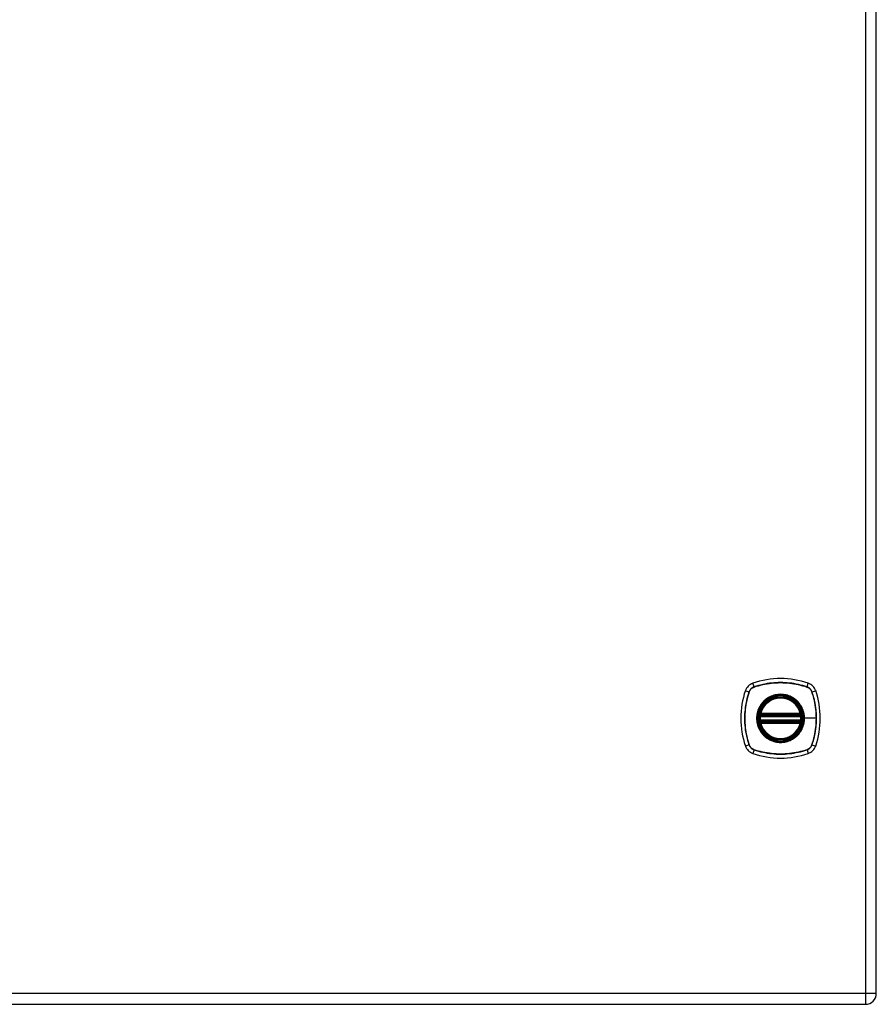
# Model space of a CAD drawing. Header units: inches. Extents: x 6 to 216, y 11 to 118.
# Tile 177 of 212: x 80 to 92, y 20 to 35. Entities that reach past the tile are written whole.
import ezdxf

# ---------------------------------------------------------------- set-up
doc = ezdxf.new("R2010")
doc.units = ezdxf.units.IN
doc.header["$MEASUREMENT"] = 0
doc.layers.add('Visible Edges(ANSI)', color=7, linetype='Continuous', lineweight=25)
doc.layers.add('Visible Tangent Edges(ANSI)', color=7, linetype='Continuous', lineweight=25)

msp = doc.modelspace()

# ---------------------------------------------------------------- linework, layer by layer
at = {"layer": 'Visible Edges(ANSI)'}
for p, q in [((92.445, 20.137), (92.445, 79.618)), ((90.725, 24.265), (91.318, 24.265)), ((91.318, 24.186), (90.725, 24.186)), ((90.729, 24.285), (91.314, 24.285)), ((91.314, 24.167), (90.729, 24.167)), ((56.688, 19.976), (92.284, 19.976))]:
    msp.add_line(p, q, dxfattribs=at)
at = {"layer": 'Visible Edges(ANSI)', "flags": 128}
for points in [[(90.713, 24.279), (90.713, 24.279), (90.713, 24.279), (90.713, 24.278), (90.713, 24.278), (90.713, 24.278), (90.713, 24.277), (90.713, 24.276), (90.712, 24.276), (90.712, 24.275), (90.712, 24.274), (90.712, 24.273), (90.712, 24.272), (90.712, 24.271), (90.712, 24.269), (90.711, 24.268), (90.711, 24.267), (90.711, 24.265), (90.711, 24.264), (90.711, 24.262), (90.71, 24.261), (90.71, 24.259), (90.71, 24.258), (90.71, 24.256), (90.71, 24.254)], [(90.71, 24.197), (90.71, 24.195), (90.71, 24.194), (90.71, 24.192), (90.71, 24.191), (90.711, 24.189), (90.711, 24.188), (90.711, 24.186), (90.711, 24.185), (90.711, 24.183), (90.712, 24.182), (90.712, 24.181), (90.712, 24.18), (90.712, 24.179), (90.712, 24.178), (90.712, 24.177), (90.712, 24.176), (90.713, 24.175), (90.713, 24.174), (90.713, 24.174), (90.713, 24.173), (90.713, 24.173), (90.713, 24.173), (90.713, 24.173), (90.713, 24.173)], [(91.333, 24.254), (91.333, 24.256), (91.333, 24.258), (91.333, 24.259), (91.332, 24.261), (91.332, 24.262), (91.332, 24.264), (91.332, 24.265), (91.332, 24.267), (91.332, 24.268), (91.331, 24.269), (91.331, 24.271), (91.331, 24.272), (91.331, 24.273), (91.331, 24.274), (91.331, 24.275), (91.33, 24.276), (91.33, 24.276), (91.33, 24.277), (91.33, 24.278), (91.33, 24.278), (91.33, 24.278), (91.33, 24.279), (91.33, 24.279), (91.33, 24.279)], [(91.33, 24.173), (91.33, 24.173), (91.33, 24.173), (91.33, 24.173), (91.33, 24.173), (91.33, 24.174), (91.33, 24.174), (91.33, 24.175), (91.33, 24.176), (91.331, 24.177), (91.331, 24.178), (91.331, 24.179), (91.331, 24.18), (91.331, 24.181), (91.331, 24.182), (91.332, 24.183), (91.332, 24.185), (91.332, 24.186), (91.332, 24.188), (91.332, 24.189), (91.332, 24.191), (91.333, 24.192), (91.333, 24.194), (91.333, 24.195), (91.333, 24.197)]]:
    msp.add_lwpolyline(points, dxfattribs=at)
at = {"layer": 'Visible Edges(ANSI)'}
for radius in [0.32, 0.315]:
    msp.add_circle((91.021, 24.226), radius, dxfattribs=at)
for centre, radius, start, end in [((90.667, 24.58), 0.177, 108.7722, 161.2278), ((91.021, 23.537), 1.28, 71.2278, 108.7722), ((91.376, 24.58), 0.177, 18.7722, 71.2278), ((91.71, 24.226), 1.28, 161.2278, 198.7722), ((90.332, 24.226), 1.28, 341.2278, 18.7722), ((91.021, 24.226), 0.313, 13.6344, 166.3656), ((91.021, 24.226), 0.313, 166.3656, 170.216), ((90.729, 24.297), 0.0118, 166.3656, 270), ((91.314, 24.297), 0.0118, 270, 13.6344), ((91.021, 24.226), 0.313, 9.784, 13.6344), ((91.021, 24.226), 0.313, 174.7499, 185.2501), ((90.725, 24.277), 0.0118, 170.216, 270), ((90.725, 24.175), 0.0118, 90, 189.784), ((91.021, 24.226), 0.313, 189.784, 193.6344), ((90.729, 24.155), 0.0118, 90, 193.6344), ((91.021, 24.226), 0.313, 193.6344, 346.3656), ((91.314, 24.155), 0.0118, 346.3656, 90), ((91.318, 24.277), 0.0118, 270, 9.784), ((91.318, 24.175), 0.0118, 350.216, 90), ((91.021, 24.226), 0.313, 346.3656, 350.216), ((91.021, 24.226), 0.313, 354.7499, 5.2501), ((90.667, 23.871), 0.177, 198.7722, 251.2278), ((91.376, 23.871), 0.177, 288.7722, 341.2278), ((91.021, 24.915), 1.28, 251.2278, 288.7722), ((92.284, 20.137), 0.161, 270, 0)]:
    msp.add_arc(centre, radius, start, end, dxfattribs=at)
at = {"layer": 'Visible Tangent Edges(ANSI)'}
for p, q in [((92.284, 79.618), (92.284, 20.137)), ((90.628, 24.693), (90.61, 24.748)), ((91.415, 24.693), (91.433, 24.748)), ((90.499, 24.637), (90.554, 24.619)), ((90.556, 24.618), (90.556, 24.618)), ((90.629, 24.691), (90.629, 24.691)), ((91.413, 24.691), (91.414, 24.691)), ((91.487, 24.618), (91.487, 24.618)), ((91.489, 24.619), (91.544, 24.637)), ((90.717, 24.3), (90.729, 24.297)), ((90.729, 24.285), (90.729, 24.297)), ((91.314, 24.297), (90.729, 24.297)), ((91.314, 24.297), (91.326, 24.3)), ((91.314, 24.297), (91.314, 24.285)), ((90.71, 24.254), (90.722, 24.253)), ((90.71, 24.197), (90.722, 24.198)), ((90.719, 24.278), (90.713, 24.279)), ((90.713, 24.173), (90.719, 24.174)), ((90.729, 24.155), (90.717, 24.152)), ((90.722, 24.253), (91.321, 24.253)), ((91.321, 24.198), (90.722, 24.198)), ((90.725, 24.265), (90.725, 24.275)), ((90.725, 24.176), (90.725, 24.186)), ((90.729, 24.275), (90.729, 24.285)), ((90.729, 24.275), (91.314, 24.275)), ((90.729, 24.167), (90.729, 24.176)), ((91.314, 24.176), (90.729, 24.176)), ((90.729, 24.155), (90.729, 24.167)), ((90.729, 24.155), (91.314, 24.155)), ((91.314, 24.285), (91.314, 24.275)), ((91.314, 24.176), (91.314, 24.167)), ((91.314, 24.167), (91.314, 24.155)), ((91.326, 24.152), (91.314, 24.155)), ((91.318, 24.275), (91.318, 24.265)), ((91.318, 24.186), (91.318, 24.176)), ((91.321, 24.253), (91.333, 24.254)), ((91.321, 24.198), (91.333, 24.197)), ((91.33, 24.279), (91.324, 24.278)), ((91.324, 24.174), (91.33, 24.173)), ((91.374, 24.226), (91.378, 24.226)), ((91.552, 24.226), (91.378, 24.226)), ((90.554, 23.833), (90.499, 23.814)), ((90.556, 23.833), (90.556, 23.834)), ((90.628, 23.758), (90.61, 23.703)), ((90.629, 23.76), (90.629, 23.76)), ((91.414, 23.76), (91.413, 23.76)), ((91.415, 23.758), (91.433, 23.703)), ((91.487, 23.834), (91.487, 23.833)), ((91.489, 23.833), (91.544, 23.814)), ((92.284, 20.137), (56.688, 20.137)), ((92.284, 20.137), (92.284, 19.976)), ((92.445, 20.137), (92.284, 20.137))]:
    msp.add_line(p, q, dxfattribs=at)
at = {"layer": 'Visible Tangent Edges(ANSI)', "flags": 128}
for points in [[(91.415, 24.693), (91.383, 24.704), (91.351, 24.713), (91.319, 24.721), (91.286, 24.729), (91.253, 24.736), (91.22, 24.742), (91.187, 24.747), (91.154, 24.751), (91.121, 24.754), (91.087, 24.756), (91.054, 24.757), (91.021, 24.758), (90.987, 24.757), (90.954, 24.756), (90.921, 24.754), (90.888, 24.751), (90.855, 24.747), (90.822, 24.742), (90.789, 24.736), (90.756, 24.729), (90.724, 24.721), (90.692, 24.713), (90.66, 24.704), (90.628, 24.693)], [(90.629, 24.691), (90.661, 24.702), (90.693, 24.711), (90.725, 24.72), (90.757, 24.727), (90.79, 24.734), (90.822, 24.74), (90.855, 24.745), (90.888, 24.749), (90.921, 24.752), (90.954, 24.755), (90.988, 24.756), (91.021, 24.757), (91.054, 24.756), (91.087, 24.755), (91.12, 24.753), (91.154, 24.749), (91.187, 24.745), (91.22, 24.74), (91.253, 24.734), (91.285, 24.727), (91.318, 24.72), (91.35, 24.711), (91.382, 24.702), (91.413, 24.691)], [(90.554, 24.619), (90.544, 24.587), (90.534, 24.555), (90.526, 24.523), (90.518, 24.49), (90.511, 24.458), (90.505, 24.425), (90.501, 24.391), (90.496, 24.358), (90.493, 24.325), (90.491, 24.292), (90.49, 24.258), (90.489, 24.225), (90.49, 24.192), (90.491, 24.158), (90.493, 24.125), (90.497, 24.092), (90.501, 24.059), (90.506, 24.026), (90.511, 23.993), (90.518, 23.961), (90.526, 23.928), (90.534, 23.896), (90.544, 23.864), (90.554, 23.833)], [(90.556, 23.834), (90.545, 23.865), (90.536, 23.897), (90.528, 23.929), (90.52, 23.961), (90.513, 23.994), (90.507, 24.027), (90.502, 24.059), (90.498, 24.092), (90.495, 24.125), (90.492, 24.159), (90.491, 24.192), (90.491, 24.225), (90.491, 24.258), (90.492, 24.291), (90.495, 24.325), (90.498, 24.358), (90.502, 24.391), (90.507, 24.424), (90.513, 24.457), (90.52, 24.49), (90.527, 24.522), (90.536, 24.554), (90.545, 24.586), (90.556, 24.618)], [(90.628, 24.693), (90.624, 24.692), (90.62, 24.69), (90.616, 24.688), (90.612, 24.686), (90.608, 24.684), (90.604, 24.682), (90.6, 24.679), (90.596, 24.677), (90.593, 24.674), (90.589, 24.671), (90.586, 24.668), (90.582, 24.665), (90.579, 24.662), (90.576, 24.658), (90.573, 24.655), (90.571, 24.651), (90.568, 24.647), (90.565, 24.643), (90.563, 24.64), (90.561, 24.636), (90.559, 24.631), (90.557, 24.627), (90.555, 24.623), (90.554, 24.619)], [(90.556, 24.618), (90.557, 24.622), (90.559, 24.626), (90.561, 24.631), (90.563, 24.634), (90.565, 24.638), (90.567, 24.642), (90.57, 24.646), (90.572, 24.65), (90.575, 24.653), (90.578, 24.657), (90.581, 24.66), (90.584, 24.663), (90.587, 24.666), (90.591, 24.669), (90.594, 24.672), (90.598, 24.675), (90.601, 24.677), (90.605, 24.68), (90.609, 24.682), (90.613, 24.684), (90.617, 24.686), (90.621, 24.688), (90.625, 24.69), (90.629, 24.691)], [(91.414, 24.691), (91.418, 24.69), (91.422, 24.688), (91.426, 24.686), (91.43, 24.684), (91.434, 24.682), (91.438, 24.68), (91.442, 24.677), (91.445, 24.675), (91.449, 24.672), (91.452, 24.669), (91.456, 24.666), (91.459, 24.663), (91.462, 24.66), (91.465, 24.657), (91.468, 24.653), (91.47, 24.65), (91.473, 24.646), (91.475, 24.642), (91.478, 24.638), (91.48, 24.634), (91.482, 24.631), (91.484, 24.626), (91.485, 24.622), (91.487, 24.618)], [(91.489, 24.619), (91.488, 24.623), (91.486, 24.627), (91.484, 24.631), (91.482, 24.636), (91.48, 24.64), (91.477, 24.643), (91.475, 24.647), (91.472, 24.651), (91.47, 24.655), (91.467, 24.658), (91.464, 24.662), (91.461, 24.665), (91.457, 24.668), (91.454, 24.671), (91.45, 24.674), (91.447, 24.677), (91.443, 24.679), (91.439, 24.682), (91.435, 24.684), (91.431, 24.686), (91.427, 24.688), (91.423, 24.69), (91.419, 24.692), (91.415, 24.693)], [(91.487, 24.618), (91.492, 24.602), (91.497, 24.586), (91.502, 24.57), (91.507, 24.554), (91.511, 24.538), (91.515, 24.522), (91.519, 24.506), (91.523, 24.49), (91.527, 24.474), (91.53, 24.457), (91.533, 24.441), (91.536, 24.425), (91.538, 24.408), (91.541, 24.392), (91.543, 24.375), (91.545, 24.359), (91.547, 24.342), (91.548, 24.325), (91.549, 24.309), (91.55, 24.292), (91.551, 24.276), (91.552, 24.259), (91.552, 24.242), (91.552, 24.226)], [(91.489, 23.833), (91.499, 23.864), (91.509, 23.896), (91.517, 23.929), (91.525, 23.961), (91.532, 23.994), (91.537, 24.027), (91.542, 24.06), (91.546, 24.093), (91.55, 24.126), (91.552, 24.16), (91.553, 24.193), (91.554, 24.226), (91.553, 24.259), (91.552, 24.293), (91.55, 24.326), (91.546, 24.359), (91.542, 24.392), (91.537, 24.425), (91.531, 24.458), (91.525, 24.491), (91.517, 24.523), (91.509, 24.555), (91.499, 24.587), (91.489, 24.619)], [(90.747, 24.453), (90.734, 24.437), (90.723, 24.42), (90.712, 24.403), (90.702, 24.385), (90.693, 24.366), (90.686, 24.347), (90.679, 24.327), (90.674, 24.307), (90.67, 24.287), (90.667, 24.267), (90.665, 24.246), (90.665, 24.226), (90.665, 24.205), (90.667, 24.184), (90.67, 24.164), (90.674, 24.144), (90.679, 24.124), (90.686, 24.105), (90.693, 24.085), (90.702, 24.067), (90.712, 24.049), (90.723, 24.031), (90.734, 24.014), (90.747, 23.998)], [(91.374, 24.226), (91.365, 24.147), (91.339, 24.073), (91.297, 24.006), (91.241, 23.95), (91.174, 23.908), (91.1, 23.882), (91.021, 23.874), (90.943, 23.882), (90.868, 23.909), (90.801, 23.951), (90.746, 24.006), (90.704, 24.073), (90.678, 24.148), (90.669, 24.226), (90.678, 24.304), (90.704, 24.379), (90.746, 24.446), (90.802, 24.501), (90.869, 24.543), (90.943, 24.569), (91.022, 24.578), (91.1, 24.569), (91.175, 24.543), (91.242, 24.501), (91.297, 24.445), (91.339, 24.379), (91.365, 24.304), (91.374, 24.226)], [(90.794, 24.5), (90.792, 24.499), (90.79, 24.497), (90.788, 24.495), (90.785, 24.493), (90.783, 24.491), (90.781, 24.489), (90.779, 24.488), (90.777, 24.486), (90.775, 24.484), (90.773, 24.482), (90.771, 24.48), (90.769, 24.478), (90.767, 24.476), (90.765, 24.474), (90.763, 24.472), (90.762, 24.47), (90.76, 24.468), (90.758, 24.466), (90.756, 24.464), (90.754, 24.462), (90.752, 24.46), (90.75, 24.458), (90.749, 24.455), (90.747, 24.453)], [(91.249, 24.5), (91.233, 24.513), (91.216, 24.525), (91.198, 24.535), (91.18, 24.545), (91.162, 24.554), (91.142, 24.561), (91.123, 24.568), (91.103, 24.573), (91.083, 24.577), (91.063, 24.58), (91.042, 24.582), (91.021, 24.583), (91.001, 24.582), (90.98, 24.58), (90.96, 24.577), (90.94, 24.573), (90.92, 24.568), (90.9, 24.561), (90.881, 24.554), (90.862, 24.545), (90.844, 24.535), (90.827, 24.525), (90.81, 24.513), (90.794, 24.5)], [(91.296, 24.453), (91.294, 24.455), (91.292, 24.458), (91.291, 24.46), (91.289, 24.462), (91.287, 24.464), (91.285, 24.466), (91.283, 24.468), (91.281, 24.47), (91.279, 24.472), (91.278, 24.474), (91.276, 24.476), (91.274, 24.478), (91.272, 24.48), (91.27, 24.482), (91.268, 24.484), (91.266, 24.486), (91.264, 24.488), (91.262, 24.489), (91.26, 24.491), (91.257, 24.493), (91.255, 24.495), (91.253, 24.497), (91.251, 24.499), (91.249, 24.5)], [(91.378, 24.226), (91.378, 24.236), (91.378, 24.246), (91.377, 24.257), (91.376, 24.267), (91.375, 24.277), (91.373, 24.287), (91.371, 24.297), (91.369, 24.307), (91.366, 24.317), (91.364, 24.327), (91.36, 24.337), (91.357, 24.347), (91.353, 24.356), (91.35, 24.366), (91.345, 24.375), (91.341, 24.385), (91.336, 24.394), (91.331, 24.403), (91.326, 24.412), (91.32, 24.42), (91.315, 24.429), (91.309, 24.437), (91.303, 24.445), (91.296, 24.453)], [(90.717, 24.3), (90.717, 24.299), (90.717, 24.298), (90.717, 24.297), (90.717, 24.296), (90.716, 24.295), (90.716, 24.294), (90.716, 24.293), (90.716, 24.292), (90.716, 24.291), (90.716, 24.29), (90.716, 24.289), (90.716, 24.288), (90.716, 24.287), (90.716, 24.286), (90.717, 24.285), (90.717, 24.284), (90.717, 24.284), (90.717, 24.283), (90.717, 24.282), (90.718, 24.281), (90.718, 24.28), (90.718, 24.279), (90.719, 24.279), (90.719, 24.278)], [(91.324, 24.278), (91.324, 24.279), (91.325, 24.279), (91.325, 24.28), (91.325, 24.281), (91.326, 24.282), (91.326, 24.283), (91.326, 24.284), (91.326, 24.284), (91.326, 24.285), (91.327, 24.286), (91.327, 24.287), (91.327, 24.288), (91.327, 24.289), (91.327, 24.29), (91.327, 24.291), (91.327, 24.292), (91.327, 24.293), (91.327, 24.294), (91.326, 24.295), (91.326, 24.296), (91.326, 24.297), (91.326, 24.298), (91.326, 24.299), (91.326, 24.3)], [(90.719, 24.174), (90.719, 24.173), (90.718, 24.172), (90.718, 24.171), (90.718, 24.17), (90.717, 24.17), (90.717, 24.169), (90.717, 24.168), (90.717, 24.167), (90.717, 24.166), (90.716, 24.165), (90.716, 24.164), (90.716, 24.163), (90.716, 24.162), (90.716, 24.161), (90.716, 24.16), (90.716, 24.16), (90.716, 24.159), (90.716, 24.158), (90.716, 24.157), (90.717, 24.156), (90.717, 24.155), (90.717, 24.154), (90.717, 24.153), (90.717, 24.152)], [(90.719, 24.278), (90.719, 24.278), (90.719, 24.278), (90.72, 24.277), (90.72, 24.277), (90.72, 24.277), (90.72, 24.277), (90.72, 24.277), (90.721, 24.277), (90.721, 24.277), (90.721, 24.276), (90.721, 24.276), (90.722, 24.276), (90.722, 24.276), (90.722, 24.276), (90.722, 24.276), (90.723, 24.276), (90.723, 24.276), (90.723, 24.276), (90.723, 24.276), (90.724, 24.275), (90.724, 24.275), (90.724, 24.275), (90.724, 24.275), (90.725, 24.275)], [(90.725, 24.176), (90.724, 24.176), (90.724, 24.176), (90.724, 24.176), (90.724, 24.176), (90.723, 24.176), (90.723, 24.176), (90.723, 24.176), (90.723, 24.176), (90.722, 24.176), (90.722, 24.175), (90.722, 24.175), (90.722, 24.175), (90.721, 24.175), (90.721, 24.175), (90.721, 24.175), (90.721, 24.175), (90.72, 24.175), (90.72, 24.174), (90.72, 24.174), (90.72, 24.174), (90.72, 24.174), (90.719, 24.174), (90.719, 24.174), (90.719, 24.174)], [(90.722, 24.253), (90.722, 24.254), (90.722, 24.255), (90.722, 24.256), (90.722, 24.256), (90.722, 24.257), (90.723, 24.258), (90.723, 24.259), (90.723, 24.259), (90.723, 24.26), (90.723, 24.26), (90.723, 24.261), (90.724, 24.262), (90.724, 24.262), (90.724, 24.263), (90.724, 24.263), (90.724, 24.264), (90.724, 24.264), (90.724, 24.264), (90.724, 24.264), (90.725, 24.265), (90.725, 24.265), (90.725, 24.265), (90.725, 24.265), (90.725, 24.265)], [(90.725, 24.186), (90.725, 24.186), (90.725, 24.186), (90.725, 24.187), (90.725, 24.187), (90.724, 24.187), (90.724, 24.187), (90.724, 24.188), (90.724, 24.188), (90.724, 24.188), (90.724, 24.189), (90.724, 24.189), (90.724, 24.19), (90.723, 24.19), (90.723, 24.191), (90.723, 24.192), (90.723, 24.192), (90.723, 24.193), (90.723, 24.194), (90.722, 24.194), (90.722, 24.195), (90.722, 24.196), (90.722, 24.197), (90.722, 24.197), (90.722, 24.198)], [(90.725, 24.275), (90.725, 24.275), (90.725, 24.275), (90.725, 24.275), (90.725, 24.275), (90.726, 24.275), (90.726, 24.275), (90.726, 24.275), (90.726, 24.275), (90.726, 24.275), (90.726, 24.275), (90.727, 24.275), (90.727, 24.275), (90.727, 24.275), (90.727, 24.275), (90.727, 24.275), (90.727, 24.275), (90.728, 24.275), (90.728, 24.275), (90.728, 24.275), (90.728, 24.275), (90.728, 24.275), (90.728, 24.275), (90.729, 24.275), (90.729, 24.275)], [(90.729, 24.176), (90.729, 24.176), (90.728, 24.176), (90.728, 24.176), (90.728, 24.176), (90.728, 24.176), (90.728, 24.176), (90.728, 24.176), (90.727, 24.176), (90.727, 24.176), (90.727, 24.176), (90.727, 24.176), (90.727, 24.176), (90.727, 24.176), (90.726, 24.176), (90.726, 24.176), (90.726, 24.176), (90.726, 24.176), (90.726, 24.176), (90.726, 24.176), (90.725, 24.176), (90.725, 24.176), (90.725, 24.176), (90.725, 24.176), (90.725, 24.176)], [(91.296, 23.998), (91.303, 24.006), (91.309, 24.014), (91.315, 24.023), (91.321, 24.031), (91.326, 24.04), (91.331, 24.049), (91.336, 24.058), (91.341, 24.067), (91.345, 24.076), (91.35, 24.086), (91.354, 24.095), (91.357, 24.105), (91.36, 24.114), (91.364, 24.124), (91.366, 24.134), (91.369, 24.144), (91.371, 24.154), (91.373, 24.164), (91.375, 24.175), (91.376, 24.185), (91.377, 24.195), (91.378, 24.205), (91.378, 24.215), (91.378, 24.226)], [(91.314, 24.275), (91.314, 24.275), (91.314, 24.275), (91.315, 24.275), (91.315, 24.275), (91.315, 24.275), (91.315, 24.275), (91.315, 24.275), (91.316, 24.275), (91.316, 24.275), (91.316, 24.275), (91.316, 24.275), (91.316, 24.275), (91.316, 24.275), (91.317, 24.275), (91.317, 24.275), (91.317, 24.275), (91.317, 24.275), (91.317, 24.275), (91.317, 24.275), (91.318, 24.275), (91.318, 24.275), (91.318, 24.275), (91.318, 24.275), (91.318, 24.275)], [(91.318, 24.176), (91.318, 24.176), (91.318, 24.176), (91.318, 24.176), (91.318, 24.176), (91.317, 24.176), (91.317, 24.176), (91.317, 24.176), (91.317, 24.176), (91.317, 24.176), (91.317, 24.176), (91.316, 24.176), (91.316, 24.176), (91.316, 24.176), (91.316, 24.176), (91.316, 24.176), (91.316, 24.176), (91.315, 24.176), (91.315, 24.176), (91.315, 24.176), (91.315, 24.176), (91.315, 24.176), (91.314, 24.176), (91.314, 24.176), (91.314, 24.176)], [(91.318, 24.275), (91.319, 24.275), (91.319, 24.275), (91.319, 24.275), (91.319, 24.275), (91.32, 24.276), (91.32, 24.276), (91.32, 24.276), (91.32, 24.276), (91.321, 24.276), (91.321, 24.276), (91.321, 24.276), (91.321, 24.276), (91.322, 24.276), (91.322, 24.276), (91.322, 24.277), (91.322, 24.277), (91.323, 24.277), (91.323, 24.277), (91.323, 24.277), (91.323, 24.277), (91.323, 24.277), (91.324, 24.278), (91.324, 24.278), (91.324, 24.278)], [(91.318, 24.265), (91.318, 24.265), (91.318, 24.265), (91.318, 24.265), (91.318, 24.265), (91.318, 24.264), (91.319, 24.264), (91.319, 24.264), (91.319, 24.264), (91.319, 24.263), (91.319, 24.263), (91.319, 24.262), (91.319, 24.262), (91.32, 24.261), (91.32, 24.26), (91.32, 24.26), (91.32, 24.259), (91.32, 24.259), (91.32, 24.258), (91.321, 24.257), (91.321, 24.256), (91.321, 24.256), (91.321, 24.255), (91.321, 24.254), (91.321, 24.253)], [(91.321, 24.198), (91.321, 24.197), (91.321, 24.197), (91.321, 24.196), (91.321, 24.195), (91.321, 24.194), (91.32, 24.194), (91.32, 24.193), (91.32, 24.192), (91.32, 24.192), (91.32, 24.191), (91.32, 24.19), (91.319, 24.19), (91.319, 24.189), (91.319, 24.189), (91.319, 24.188), (91.319, 24.188), (91.319, 24.188), (91.319, 24.187), (91.318, 24.187), (91.318, 24.187), (91.318, 24.187), (91.318, 24.186), (91.318, 24.186), (91.318, 24.186)], [(91.324, 24.174), (91.324, 24.174), (91.324, 24.174), (91.323, 24.174), (91.323, 24.174), (91.323, 24.174), (91.323, 24.174), (91.323, 24.175), (91.322, 24.175), (91.322, 24.175), (91.322, 24.175), (91.322, 24.175), (91.321, 24.175), (91.321, 24.175), (91.321, 24.175), (91.321, 24.176), (91.32, 24.176), (91.32, 24.176), (91.32, 24.176), (91.32, 24.176), (91.319, 24.176), (91.319, 24.176), (91.319, 24.176), (91.319, 24.176), (91.318, 24.176)], [(91.326, 24.152), (91.326, 24.153), (91.326, 24.154), (91.326, 24.155), (91.326, 24.156), (91.326, 24.157), (91.327, 24.158), (91.327, 24.159), (91.327, 24.16), (91.327, 24.16), (91.327, 24.161), (91.327, 24.162), (91.327, 24.163), (91.327, 24.164), (91.327, 24.165), (91.326, 24.166), (91.326, 24.167), (91.326, 24.168), (91.326, 24.169), (91.326, 24.17), (91.325, 24.17), (91.325, 24.171), (91.325, 24.172), (91.324, 24.173), (91.324, 24.174)], [(91.552, 24.226), (91.552, 24.209), (91.552, 24.193), (91.551, 24.176), (91.55, 24.159), (91.549, 24.143), (91.548, 24.126), (91.547, 24.11), (91.545, 24.093), (91.543, 24.076), (91.541, 24.06), (91.538, 24.043), (91.536, 24.027), (91.533, 24.011), (91.53, 23.994), (91.527, 23.978), (91.523, 23.962), (91.519, 23.945), (91.515, 23.929), (91.511, 23.913), (91.507, 23.897), (91.502, 23.881), (91.497, 23.865), (91.492, 23.85), (91.487, 23.834)], [(90.747, 23.998), (90.749, 23.996), (90.75, 23.994), (90.752, 23.992), (90.754, 23.99), (90.756, 23.988), (90.758, 23.986), (90.76, 23.984), (90.762, 23.982), (90.763, 23.98), (90.765, 23.978), (90.767, 23.976), (90.769, 23.974), (90.771, 23.972), (90.773, 23.97), (90.775, 23.968), (90.777, 23.966), (90.779, 23.964), (90.781, 23.962), (90.783, 23.96), (90.785, 23.958), (90.788, 23.957), (90.79, 23.955), (90.792, 23.953), (90.794, 23.951)], [(90.794, 23.951), (90.81, 23.938), (90.827, 23.927), (90.845, 23.916), (90.863, 23.906), (90.881, 23.898), (90.901, 23.89), (90.92, 23.884), (90.94, 23.878), (90.96, 23.874), (90.98, 23.871), (91.001, 23.869), (91.021, 23.869), (91.042, 23.869), (91.063, 23.871), (91.083, 23.874), (91.103, 23.878), (91.123, 23.884), (91.143, 23.89), (91.162, 23.898), (91.18, 23.906), (91.199, 23.916), (91.216, 23.927), (91.233, 23.938), (91.249, 23.951)], [(91.249, 23.951), (91.251, 23.953), (91.253, 23.955), (91.255, 23.957), (91.257, 23.958), (91.26, 23.96), (91.262, 23.962), (91.264, 23.964), (91.266, 23.966), (91.268, 23.968), (91.27, 23.97), (91.272, 23.972), (91.274, 23.974), (91.276, 23.975), (91.277, 23.977), (91.279, 23.979), (91.281, 23.981), (91.283, 23.984), (91.285, 23.986), (91.287, 23.988), (91.289, 23.99), (91.291, 23.992), (91.292, 23.994), (91.294, 23.996), (91.296, 23.998)], [(90.554, 23.833), (90.555, 23.828), (90.557, 23.824), (90.559, 23.82), (90.561, 23.816), (90.563, 23.812), (90.565, 23.808), (90.568, 23.804), (90.571, 23.8), (90.573, 23.797), (90.576, 23.793), (90.579, 23.79), (90.582, 23.787), (90.586, 23.783), (90.589, 23.78), (90.593, 23.778), (90.596, 23.775), (90.6, 23.772), (90.604, 23.77), (90.608, 23.767), (90.612, 23.765), (90.616, 23.763), (90.62, 23.761), (90.624, 23.76), (90.628, 23.758)], [(90.629, 23.76), (90.625, 23.762), (90.621, 23.763), (90.617, 23.765), (90.613, 23.767), (90.609, 23.769), (90.605, 23.772), (90.601, 23.774), (90.598, 23.777), (90.594, 23.779), (90.591, 23.782), (90.587, 23.785), (90.584, 23.788), (90.581, 23.792), (90.578, 23.795), (90.575, 23.798), (90.572, 23.802), (90.57, 23.806), (90.567, 23.809), (90.565, 23.813), (90.563, 23.817), (90.561, 23.821), (90.559, 23.825), (90.557, 23.829), (90.556, 23.833)], [(90.628, 23.758), (90.66, 23.748), (90.692, 23.739), (90.724, 23.73), (90.757, 23.722), (90.79, 23.716), (90.823, 23.71), (90.856, 23.705), (90.889, 23.701), (90.922, 23.698), (90.956, 23.695), (90.989, 23.694), (91.022, 23.694), (91.055, 23.694), (91.089, 23.695), (91.122, 23.698), (91.155, 23.701), (91.188, 23.705), (91.221, 23.71), (91.254, 23.716), (91.286, 23.722), (91.319, 23.73), (91.351, 23.739), (91.383, 23.748), (91.415, 23.758)], [(91.413, 23.76), (91.382, 23.75), (91.35, 23.74), (91.318, 23.732), (91.286, 23.724), (91.253, 23.717), (91.221, 23.711), (91.188, 23.706), (91.155, 23.702), (91.122, 23.699), (91.089, 23.697), (91.055, 23.695), (91.022, 23.695), (90.989, 23.695), (90.956, 23.697), (90.922, 23.699), (90.889, 23.702), (90.856, 23.706), (90.823, 23.711), (90.79, 23.717), (90.758, 23.724), (90.725, 23.732), (90.693, 23.74), (90.661, 23.75), (90.629, 23.76)], [(91.487, 23.833), (91.485, 23.829), (91.484, 23.825), (91.482, 23.821), (91.48, 23.817), (91.478, 23.813), (91.475, 23.809), (91.473, 23.806), (91.47, 23.802), (91.468, 23.798), (91.465, 23.795), (91.462, 23.792), (91.459, 23.788), (91.456, 23.785), (91.452, 23.782), (91.449, 23.779), (91.445, 23.777), (91.442, 23.774), (91.438, 23.772), (91.434, 23.769), (91.43, 23.767), (91.426, 23.765), (91.422, 23.763), (91.418, 23.762), (91.414, 23.76)], [(91.415, 23.758), (91.419, 23.76), (91.423, 23.761), (91.427, 23.763), (91.431, 23.765), (91.435, 23.767), (91.439, 23.77), (91.443, 23.772), (91.447, 23.775), (91.45, 23.778), (91.454, 23.78), (91.457, 23.783), (91.461, 23.787), (91.464, 23.79), (91.467, 23.793), (91.47, 23.797), (91.472, 23.8), (91.475, 23.804), (91.477, 23.808), (91.48, 23.812), (91.482, 23.816), (91.484, 23.82), (91.486, 23.824), (91.488, 23.828), (91.489, 23.833)]]:
    msp.add_lwpolyline(points, dxfattribs=at)
at = {"layer": 'Visible Tangent Edges(ANSI)'}
for radius in [0.346, 0.342, 0.325, 0.324]:
    msp.add_circle((91.021, 24.226), radius, dxfattribs=at)
for start, end in [(13.6344, 166.3656), (174.7499, 185.2501), (193.6344, 346.3656), (354.7499, 5.2501)]:
    msp.add_arc((91.021, 24.226), 0.301, start, end, dxfattribs=at)
for centre, major_axis, ratio, start_param, end_param in [((90.559, 24.617), (0.00933, -0.00312), 0.002893, 1.85298, 2.093627), ((90.63, 24.689), (-0.00312, 0.00933), 0.002893, 1.047966, 1.288612), ((91.413, 24.689), (-0.00312, -0.00933), 0.002893, 1.85298, 2.093627), ((91.484, 24.617), (-0.00933, -0.00312), 0.002893, 4.189559, 4.430205), ((90.713, 24.279), (0.00773, 0.00893), 0.431674, 4.96723, 6.283185), ((90.713, 24.173), (0.00773, -0.00893), 0.431674, 0, 1.315955), ((90.725, 24.273), (0.0021, 0.0116), 0.025638, 0, 1.426581), ((90.725, 24.178), (0.0021, -0.0116), 0.025638, 4.856604, 6.283185), ((91.318, 24.273), (-0.0021, 0.0116), 0.025638, 4.856604, 6.283185), ((91.318, 24.178), (-0.0021, -0.0116), 0.025638, 0, 1.426581), ((91.33, 24.279), (-0.00773, 0.00893), 0.431674, 0, 1.315955), ((91.33, 24.173), (-0.00773, -0.00893), 0.431674, 4.96723, 6.283185), ((90.559, 23.834), (0.00933, 0.00312), 0.002893, 4.189559, 4.430205), ((90.63, 23.763), (0.00312, 0.00933), 0.002893, 1.85298, 2.093627), ((91.413, 23.763), (-0.00312, 0.00933), 0.002893, 4.189559, 4.430205), ((91.484, 23.834), (-0.00933, 0.00312), 0.002893, 1.85298, 2.093627)]:
    msp.add_ellipse(centre, major_axis=major_axis, ratio=ratio, start_param=start_param, end_param=end_param, dxfattribs=at)

doc.saveas('drawing.dxf')
